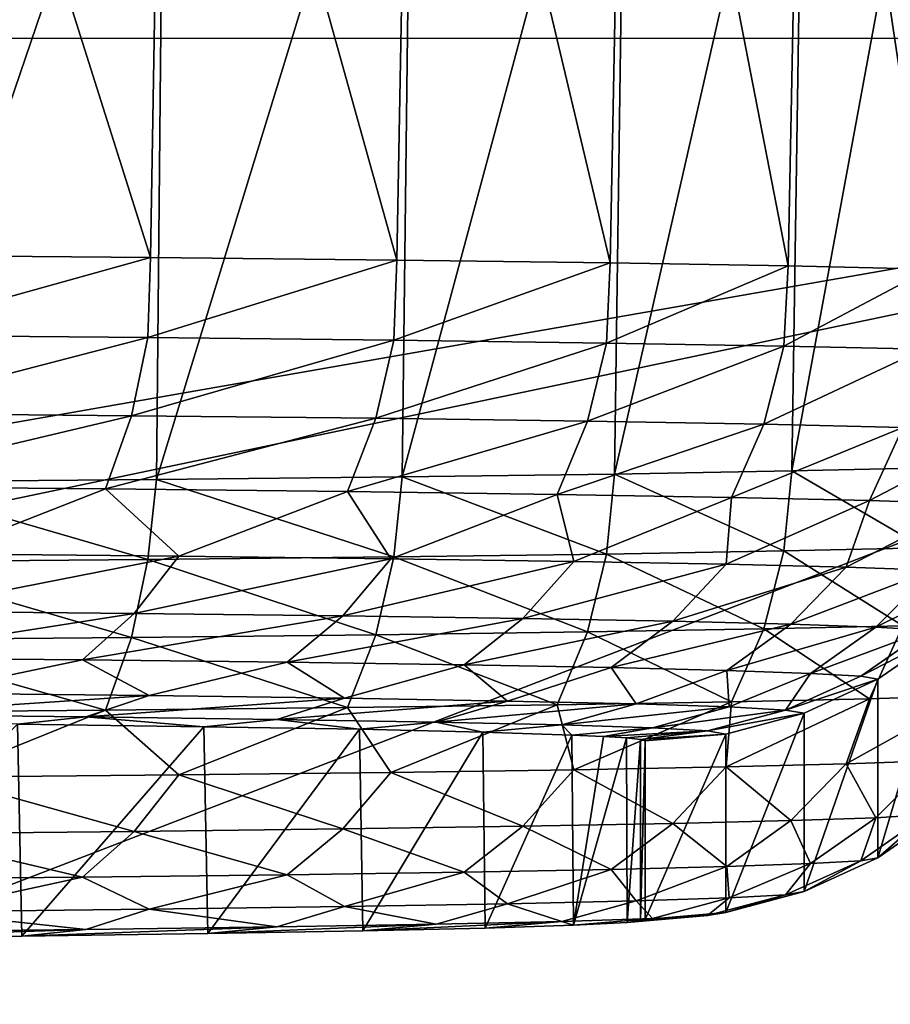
# Model space of a CAD drawing. Header units: millimetres. Extents: x -95 to 95, y -21 to 21.
# Tile 83 of 89: x 82.88 to 84.74, y 14.49 to 16.59. Entities that reach past the tile are written whole.
import ezdxf

# ---------------------------------------------------------------- set-up
doc = ezdxf.new("R2010")
doc.units = ezdxf.units.MM
doc.header["$LTSCALE"] = 135.540879
for name, color, linetype in [('104', 7, 'CONTINUOUS'), ('105', 7, 'CONTINUOUS'), ('107', 7, 'CONTINUOUS'), ('108', 7, 'CONTINUOUS'), ('109', 7, 'CONTINUOUS'), ('19', 7, 'CONTINUOUS'), ('2', 7, 'CONTINUOUS'), ('99', 7, 'CONTINUOUS')]:
    doc.layers.add(name, color=color, linetype=linetype)

msp = doc.modelspace()

# ---------------------------------------------------------------- linework, layer by layer
at = {"layer": '104', "color": 254, "linetype": 'Continuous', "true_color": 0xd7d6db}
for points in [[(83.1619, 16.082, 45.895), (82.5732, 16.0871, 45.3078), (82.6001, 17.8546, 45.3059), (83.1619, 16.082, 45.895)], [(83.1918, 17.8494, 45.8976), (83.1619, 16.082, 45.895), (82.6001, 17.8546, 45.3059), (83.1918, 17.8494, 45.8976)], [(83.6863, 16.0763, 46.5407), (83.1619, 16.082, 45.895), (83.1918, 17.8494, 45.8976), (83.6863, 16.0763, 46.5407)], [(83.7185, 17.8438, 46.548), (83.6863, 16.0763, 46.5407), (83.1918, 17.8494, 45.8976), (83.7185, 17.8438, 46.548)], [(84.1404, 16.0702, 47.2373), (83.6863, 16.0763, 46.5407), (83.7185, 17.8438, 46.548), (84.1404, 16.0702, 47.2373)], [(84.1744, 17.8376, 47.2499), (84.1404, 16.0702, 47.2373), (83.7185, 17.8438, 46.548), (84.1744, 17.8376, 47.2499)], [(84.5195, 16.0638, 47.9778), (84.1404, 16.0702, 47.2373), (84.1744, 17.8376, 47.2499), (84.5195, 16.0638, 47.9778)], [(84.5543, 17.8311, 47.9956), (84.5195, 16.0638, 47.9778), (84.1744, 17.8376, 47.2499), (84.5543, 17.8311, 47.9956)], [(84.8193, 16.057, 48.7536), (84.5195, 16.0638, 47.9778), (84.5543, 17.8311, 47.9956), (84.8193, 16.057, 48.7536)], [(84.8543, 17.8243, 48.7769), (84.8193, 16.057, 48.7536), (84.5543, 17.8311, 47.9956), (84.8543, 17.8243, 48.7769)]]:
    msp.add_3dface(points, dxfattribs=at)
at = {"layer": '105', "color": 254, "linetype": 'Continuous', "true_color": 0xd7d6db}
for points in [[(84.1744, 17.3882, 98.7458), (84.1498, 15.621, 98.7112), (84.5543, 17.3948, 98.0001), (84.1744, 17.3882, 98.7458)], [(84.1498, 15.621, 98.7112), (84.5271, 15.6275, 97.9699), (84.5543, 17.3948, 98.0001), (84.1498, 15.621, 98.7112)], [(84.5271, 15.6275, 97.9699), (84.8251, 15.6343, 97.1934), (84.8543, 17.4016, 97.2187), (84.5271, 15.6275, 97.9699)], [(84.5543, 17.3948, 98.0001), (84.5271, 15.6275, 97.9699), (84.8543, 17.4016, 97.2187), (84.5543, 17.3948, 98.0001)], [(82.5872, 15.6042, 100.6444), (83.1745, 15.6093, 100.0558), (83.1918, 17.3764, 100.098), (82.5872, 15.6042, 100.6444)], [(82.6001, 17.3713, 100.6898), (82.5872, 15.6042, 100.6444), (83.1918, 17.3764, 100.098), (82.6001, 17.3713, 100.6898)], [(83.1745, 15.6093, 100.0558), (83.6973, 15.6149, 99.4089), (83.7185, 17.3821, 99.4476), (83.1745, 15.6093, 100.0558)], [(83.1918, 17.3764, 100.098), (83.1745, 15.6093, 100.0558), (83.7185, 17.3821, 99.4476), (83.1918, 17.3764, 100.098)], [(83.6973, 15.6149, 99.4089), (84.1498, 15.621, 98.7112), (84.1744, 17.3882, 98.7458), (83.6973, 15.6149, 99.4089)], [(83.7185, 17.3821, 99.4476), (83.6973, 15.6149, 99.4089), (84.1744, 17.3882, 98.7458), (83.7185, 17.3821, 99.4476)]]:
    msp.add_3dface(points, dxfattribs=at)
at = {"layer": '107', "color": 254, "linetype": 'Continuous', "true_color": 0xd7d6db}
for points in [[(84.8251, 15.6343, 97.1934), (84.5271, 15.6275, 97.9699), (84.8082, 15.4641, 97.1867), (84.8251, 15.6343, 97.1934)], [(83.6973, 15.6149, 99.4089), (83.1745, 15.6093, 100.0558), (83.6795, 15.4447, 99.402), (83.6973, 15.6149, 99.4089)], [(83.6973, 15.6149, 99.4089), (83.6795, 15.4447, 99.402), (84.1325, 15.4508, 98.7044), (83.6973, 15.6149, 99.4089)], [(84.1498, 15.621, 98.7112), (83.6973, 15.6149, 99.4089), (84.1325, 15.4508, 98.7044), (84.1498, 15.621, 98.7112)], [(84.1498, 15.621, 98.7112), (84.1325, 15.4508, 98.7044), (84.5101, 15.4573, 97.9632), (84.1498, 15.621, 98.7112)], [(84.5271, 15.6275, 97.9699), (84.1498, 15.621, 98.7112), (84.5101, 15.4573, 97.9632), (84.5271, 15.6275, 97.9699)], [(84.5271, 15.6275, 97.9699), (84.5101, 15.4573, 97.9632), (84.8082, 15.4641, 97.1867), (84.5271, 15.6275, 97.9699)], [(82.5872, 15.6042, 100.6444), (82.5678, 15.434, 100.6367), (83.1559, 15.4391, 100.0486), (82.5872, 15.6042, 100.6444)], [(83.1745, 15.6093, 100.0558), (82.5872, 15.6042, 100.6444), (83.1559, 15.4391, 100.0486), (83.1745, 15.6093, 100.0558)], [(83.1745, 15.6093, 100.0558), (83.1559, 15.4391, 100.0486), (83.6795, 15.4447, 99.402), (83.1745, 15.6093, 100.0558)], [(83.1559, 15.4391, 100.0486), (83.6415, 15.2789, 99.373), (83.6795, 15.4447, 99.402), (83.1559, 15.4391, 100.0486)], [(83.6415, 15.2789, 99.373), (84.0919, 15.285, 98.6795), (83.6795, 15.4447, 99.402), (83.6415, 15.2789, 99.373)], [(83.6795, 15.4447, 99.402), (84.0919, 15.285, 98.6795), (84.1325, 15.4508, 98.7044), (83.6795, 15.4447, 99.402)], [(84.0919, 15.285, 98.6795), (84.4673, 15.2914, 97.9427), (84.1325, 15.4508, 98.7044), (84.0919, 15.285, 98.6795)], [(84.1325, 15.4508, 98.7044), (84.4673, 15.2914, 97.9427), (84.5101, 15.4573, 97.9632), (84.1325, 15.4508, 98.7044)], [(84.4673, 15.2914, 97.9427), (84.7636, 15.2981, 97.1707), (84.5101, 15.4573, 97.9632), (84.4673, 15.2914, 97.9427)], [(84.5101, 15.4573, 97.9632), (84.7636, 15.2981, 97.1707), (84.8082, 15.4641, 97.1867), (84.5101, 15.4573, 97.9632)], [(82.5364, 15.2682, 100.6004), (83.1211, 15.2733, 100.0157), (82.5678, 15.434, 100.6367), (82.5364, 15.2682, 100.6004)], [(82.5678, 15.434, 100.6367), (83.1211, 15.2733, 100.0157), (83.1559, 15.4391, 100.0486), (82.5678, 15.434, 100.6367)], [(83.1211, 15.2733, 100.0157), (83.6415, 15.2789, 99.373), (83.1559, 15.4391, 100.0486), (83.1211, 15.2733, 100.0157)], [(84.4673, 15.2914, 97.9427), (84.6926, 15.1428, 97.1463), (84.7636, 15.2981, 97.1707), (84.4673, 15.2914, 97.9427)], [(84.6926, 15.1428, 97.1463), (84.9045, 15.1497, 96.3551), (84.7636, 15.2981, 97.1707), (84.6926, 15.1428, 97.1463)], [(83.1211, 15.2733, 100.0157), (83.5811, 15.1238, 99.3278), (83.6415, 15.2789, 99.373), (83.1211, 15.2733, 100.0157)], [(83.5811, 15.1238, 99.3278), (84.0272, 15.1298, 98.6408), (83.6415, 15.2789, 99.373), (83.5811, 15.1238, 99.3278)], [(83.6415, 15.2789, 99.373), (84.0272, 15.1298, 98.6408), (84.0919, 15.285, 98.6795), (83.6415, 15.2789, 99.373)], [(84.0272, 15.1298, 98.6408), (84.399, 15.1362, 97.911), (84.0919, 15.285, 98.6795), (84.0272, 15.1298, 98.6408)], [(84.0919, 15.285, 98.6795), (84.399, 15.1362, 97.911), (84.4673, 15.2914, 97.9427), (84.0919, 15.285, 98.6795)], [(84.399, 15.1362, 97.911), (84.6926, 15.1428, 97.1463), (84.4673, 15.2914, 97.9427), (84.399, 15.1362, 97.911)], [(82.4864, 15.1132, 100.5435), (83.0656, 15.1182, 99.9644), (82.5364, 15.2682, 100.6004), (82.4864, 15.1132, 100.5435)], [(82.5364, 15.2682, 100.6004), (83.0656, 15.1182, 99.9644), (83.1211, 15.2733, 100.0157), (82.5364, 15.2682, 100.6004)], [(83.0656, 15.1182, 99.9644), (83.5811, 15.1238, 99.3278), (83.1211, 15.2733, 100.0157), (83.0656, 15.1182, 99.9644)], [(83.5811, 15.1238, 99.3278), (83.6733, 14.9861, 99.0187), (84.0272, 15.1298, 98.6408), (83.5811, 15.1238, 99.3278)], [(83.6733, 14.9861, 99.0187), (84.063, 14.9918, 98.3684), (84.0272, 15.1298, 98.6408), (83.6733, 14.9861, 99.0187)], [(84.0272, 15.1298, 98.6408), (84.063, 14.9918, 98.3684), (84.399, 15.1362, 97.911), (84.0272, 15.1298, 98.6408)], [(84.063, 14.9918, 98.3684), (84.3871, 14.9978, 97.6831), (84.399, 15.1362, 97.911), (84.063, 14.9918, 98.3684)], [(84.399, 15.1362, 97.911), (84.3871, 14.9978, 97.6831), (84.6926, 15.1428, 97.1463), (84.399, 15.1362, 97.911)], [(84.3871, 14.9978, 97.6831), (84.6426, 15.004, 96.9693), (84.6926, 15.1428, 97.1463), (84.3871, 14.9978, 97.6831)], [(84.6926, 15.1428, 97.1463), (84.6426, 15.004, 96.9693), (84.9045, 15.1497, 96.3551), (84.6926, 15.1428, 97.1463)], [(84.6426, 15.004, 96.9693), (84.8267, 15.0104, 96.2339), (84.9045, 15.1497, 96.3551), (84.6426, 15.004, 96.9693)], [(82.4864, 15.1132, 100.5435), (82.7126, 14.9759, 100.1893), (83.0656, 15.1182, 99.9644), (82.4864, 15.1132, 100.5435)], [(82.7126, 14.9759, 100.1893), (83.2217, 14.9808, 99.6276), (83.0656, 15.1182, 99.9644), (82.7126, 14.9759, 100.1893)], [(83.0656, 15.1182, 99.9644), (83.2217, 14.9808, 99.6276), (83.5811, 15.1238, 99.3278), (83.0656, 15.1182, 99.9644)], [(83.2217, 14.9808, 99.6276), (83.6733, 14.9861, 99.0187), (83.5811, 15.1238, 99.3278), (83.2217, 14.9808, 99.6276)], [(84.3871, 14.9978, 97.6831), (84.5249, 14.8833, 96.9326), (84.6426, 15.004, 96.9693), (84.3871, 14.9978, 97.6831)], [(84.5249, 14.8833, 96.9326), (84.7061, 14.8896, 96.2089), (84.6426, 15.004, 96.9693), (84.5249, 14.8833, 96.9326)], [(84.6426, 15.004, 96.9693), (84.7061, 14.8896, 96.2089), (84.8267, 15.0104, 96.2339), (84.6426, 15.004, 96.9693)], [(84.7061, 14.8896, 96.2089), (84.8156, 14.8961, 95.471), (84.8267, 15.0104, 96.2339), (84.7061, 14.8896, 96.2089)], [(83.2217, 14.9808, 99.6276), (83.571, 14.8657, 98.9493), (83.6733, 14.9861, 99.0187), (83.2217, 14.9808, 99.6276)], [(83.571, 14.8657, 98.9493), (83.9546, 14.8713, 98.3094), (83.6733, 14.9861, 99.0187), (83.571, 14.8657, 98.9493)], [(83.6733, 14.9861, 99.0187), (83.9546, 14.8713, 98.3094), (84.063, 14.9918, 98.3684), (83.6733, 14.9861, 99.0187)], [(83.9546, 14.8713, 98.3094), (84.2735, 14.8772, 97.635), (84.063, 14.9918, 98.3684), (83.9546, 14.8713, 98.3094)], [(84.063, 14.9918, 98.3684), (84.2735, 14.8772, 97.635), (84.3871, 14.9978, 97.6831), (84.063, 14.9918, 98.3684)], [(84.2735, 14.8772, 97.635), (84.5249, 14.8833, 96.9326), (84.3871, 14.9978, 97.6831), (84.2735, 14.8772, 97.635)], [(82.6256, 14.8556, 100.1013), (83.1266, 14.8605, 99.5485), (82.7126, 14.9759, 100.1893), (82.6256, 14.8556, 100.1013)], [(82.7126, 14.9759, 100.1893), (83.1266, 14.8605, 99.5485), (83.2217, 14.9808, 99.6276), (82.7126, 14.9759, 100.1893)], [(83.1266, 14.8605, 99.5485), (83.571, 14.8657, 98.9493), (83.2217, 14.9808, 99.6276), (83.1266, 14.8605, 99.5485)], [(84.8156, 14.8961, 95.471), (84.7102, 14.8045, 94.725), (84.8522, 14.9026, 94.7258), (84.8156, 14.8961, 95.471)], [(84.2735, 14.8772, 97.635), (84.389, 14.7856, 96.8905), (84.5249, 14.8833, 96.9326), (84.2735, 14.8772, 97.635)], [(84.389, 14.7856, 96.8905), (84.5669, 14.7918, 96.1804), (84.5249, 14.8833, 96.9326), (84.389, 14.7856, 96.8905)], [(84.5249, 14.8833, 96.9326), (84.5669, 14.7918, 96.1804), (84.7061, 14.8896, 96.2089), (84.5249, 14.8833, 96.9326)], [(84.5669, 14.7918, 96.1804), (84.6743, 14.7981, 95.4562), (84.7061, 14.8896, 96.2089), (84.5669, 14.7918, 96.1804)], [(84.7061, 14.8896, 96.2089), (84.6743, 14.7981, 95.4562), (84.8156, 14.8961, 95.471), (84.7061, 14.8896, 96.2089)], [(84.6743, 14.7981, 95.4562), (84.7102, 14.8045, 94.725), (84.8156, 14.8961, 95.471), (84.6743, 14.7981, 95.4562)], [(82.6256, 14.8556, 100.1013), (83.0169, 14.7632, 99.4576), (83.1266, 14.8605, 99.5485), (82.6256, 14.8556, 100.1013)], [(83.0169, 14.7632, 99.4576), (83.453, 14.7683, 98.8696), (83.1266, 14.8605, 99.5485), (83.0169, 14.7632, 99.4576)], [(83.1266, 14.8605, 99.5485), (83.453, 14.7683, 98.8696), (83.571, 14.8657, 98.9493), (83.1266, 14.8605, 99.5485)], [(83.453, 14.7683, 98.8696), (83.8294, 14.7738, 98.2416), (83.571, 14.8657, 98.9493), (83.453, 14.7683, 98.8696)], [(83.571, 14.8657, 98.9493), (83.8294, 14.7738, 98.2416), (83.9546, 14.8713, 98.3094), (83.571, 14.8657, 98.9493)], [(83.8294, 14.7738, 98.2416), (84.1423, 14.7796, 97.5798), (83.9546, 14.8713, 98.3094), (83.8294, 14.7738, 98.2416)], [(83.9546, 14.8713, 98.3094), (84.1423, 14.7796, 97.5798), (84.2735, 14.8772, 97.635), (83.9546, 14.8713, 98.3094)], [(84.1423, 14.7796, 97.5798), (84.389, 14.7856, 96.8905), (84.2735, 14.8772, 97.635), (84.1423, 14.7796, 97.5798)], [(82.5252, 14.7585, 100.0001), (83.0169, 14.7632, 99.4576), (82.6256, 14.8556, 100.1013), (82.5252, 14.7585, 100.0001)], [(84.5669, 14.7918, 96.1804), (84.5135, 14.7256, 95.4877), (84.6743, 14.7981, 95.4562), (84.5669, 14.7918, 96.1804)], [(84.5135, 14.7256, 95.4877), (84.5535, 14.7323, 94.7243), (84.6743, 14.7981, 95.4562), (84.5135, 14.7256, 95.4877)], [(84.6743, 14.7981, 95.4562), (84.5535, 14.7323, 94.7243), (84.7102, 14.8045, 94.725), (84.6743, 14.7981, 95.4562)], [(83.453, 14.7683, 98.8696), (83.575, 14.7004, 98.376), (83.8294, 14.7738, 98.2416), (83.453, 14.7683, 98.8696)], [(83.575, 14.7004, 98.376), (83.9221, 14.7064, 97.6949), (83.8294, 14.7738, 98.2416), (83.575, 14.7004, 98.376)], [(83.8294, 14.7738, 98.2416), (83.9221, 14.7064, 97.6949), (84.1423, 14.7796, 97.5798), (83.8294, 14.7738, 98.2416)], [(83.9221, 14.7064, 97.6949), (84.196, 14.7126, 96.9812), (84.1423, 14.7796, 97.5798), (83.9221, 14.7064, 97.6949)], [(84.1423, 14.7796, 97.5798), (84.196, 14.7126, 96.9812), (84.389, 14.7856, 96.8905), (84.1423, 14.7796, 97.5798)], [(84.196, 14.7126, 96.9812), (84.3939, 14.719, 96.2428), (84.389, 14.7856, 96.8905), (84.196, 14.7126, 96.9812)], [(84.389, 14.7856, 96.8905), (84.3939, 14.719, 96.2428), (84.5669, 14.7918, 96.1804), (84.389, 14.7856, 96.8905)], [(84.3939, 14.719, 96.2428), (84.5135, 14.7256, 95.4877), (84.5669, 14.7918, 96.1804), (84.3939, 14.719, 96.2428)], [(82.5252, 14.7585, 100.0001), (82.6776, 14.6896, 99.6113), (83.0169, 14.7632, 99.4576), (82.5252, 14.7585, 100.0001)], [(82.6776, 14.6896, 99.6113), (83.1587, 14.6948, 99.0172), (83.0169, 14.7632, 99.4576), (82.6776, 14.6896, 99.6113)], [(83.0169, 14.7632, 99.4576), (83.1587, 14.6948, 99.0172), (83.453, 14.7683, 98.8696), (83.0169, 14.7632, 99.4576)], [(83.1587, 14.6948, 99.0172), (83.575, 14.7004, 98.376), (83.453, 14.7683, 98.8696), (83.1587, 14.6948, 99.0172)], [(84.5135, 14.7256, 95.4877), (84.3867, 14.6881, 94.724), (84.5535, 14.7323, 94.7243), (84.5135, 14.7256, 95.4877)], [(83.9221, 14.7064, 97.6949), (84.0374, 14.6689, 96.9293), (84.196, 14.7126, 96.9812), (83.9221, 14.7064, 97.6949)], [(84.0374, 14.6689, 96.9293), (84.2307, 14.6752, 96.2077), (84.196, 14.7126, 96.9812), (84.0374, 14.6689, 96.9293)], [(84.196, 14.7126, 96.9812), (84.2307, 14.6752, 96.2077), (84.3939, 14.719, 96.2428), (84.196, 14.7126, 96.9812)], [(84.2307, 14.6752, 96.2077), (84.3476, 14.6816, 95.4699), (84.3939, 14.719, 96.2428), (84.2307, 14.6752, 96.2077)], [(84.3476, 14.6816, 95.4699), (84.3867, 14.6881, 94.724), (84.5135, 14.7256, 95.4877), (84.3476, 14.6816, 95.4699)], [(84.3939, 14.719, 96.2428), (84.3476, 14.6816, 95.4699), (84.5135, 14.7256, 95.4877), (84.3939, 14.719, 96.2428)], [(82.5536, 14.6464, 99.4993), (83.0237, 14.6515, 98.9188), (82.6776, 14.6896, 99.6113), (82.5536, 14.6464, 99.4993)], [(82.6776, 14.6896, 99.6113), (83.0237, 14.6515, 98.9188), (83.1587, 14.6948, 99.0172), (82.6776, 14.6896, 99.6113)], [(83.0237, 14.6515, 98.9188), (83.4306, 14.657, 98.2923), (83.1587, 14.6948, 99.0172), (83.0237, 14.6515, 98.9188)], [(83.1587, 14.6948, 99.0172), (83.4306, 14.657, 98.2923), (83.575, 14.7004, 98.376), (83.1587, 14.6948, 99.0172)], [(83.4306, 14.657, 98.2923), (83.7697, 14.6628, 97.6267), (83.575, 14.7004, 98.376), (83.4306, 14.657, 98.2923)], [(83.575, 14.7004, 98.376), (83.7697, 14.6628, 97.6267), (83.9221, 14.7064, 97.6949), (83.575, 14.7004, 98.376)], [(83.7697, 14.6628, 97.6267), (84.0374, 14.6689, 96.9293), (83.9221, 14.7064, 97.6949), (83.7697, 14.6628, 97.6267)], [(83.6136, 14.6485, 97.5549), (83.8742, 14.6545, 96.8759), (84.0374, 14.6689, 96.9293), (83.6136, 14.6485, 97.5549)], [(83.7697, 14.6628, 97.6267), (83.6136, 14.6485, 97.5549), (84.0374, 14.6689, 96.9293), (83.7697, 14.6628, 97.6267)], [(83.8742, 14.6545, 96.8759), (84.0625, 14.6606, 96.1732), (84.0374, 14.6689, 96.9293), (83.8742, 14.6545, 96.8759)], [(84.0374, 14.6689, 96.9293), (84.0625, 14.6606, 96.1732), (84.2307, 14.6752, 96.2077), (84.0374, 14.6689, 96.9293)], [(84.0625, 14.6606, 96.1732), (84.1765, 14.6669, 95.4547), (84.2307, 14.6752, 96.2077), (84.0625, 14.6606, 96.1732)], [(84.1765, 14.6669, 95.4547), (84.2052, 14.67, 95.0921), (84.3476, 14.6816, 95.4699), (84.1765, 14.6669, 95.4547)], [(84.2307, 14.6752, 96.2077), (84.1765, 14.6669, 95.4547), (84.3476, 14.6816, 95.4699), (84.2307, 14.6752, 96.2077)], [(84.2052, 14.67, 95.0921), (84.2149, 14.6732, 94.7238), (84.3476, 14.6816, 95.4699), (84.2052, 14.67, 95.0921)], [(84.3476, 14.6816, 95.4699), (84.2149, 14.6732, 94.7238), (84.3867, 14.6881, 94.724), (84.3476, 14.6816, 95.4699)], [(82.4308, 14.6326, 99.3789), (82.888, 14.6376, 98.8133), (83.0237, 14.6515, 98.9188), (82.4308, 14.6326, 99.3789)], [(82.5536, 14.6464, 99.4993), (82.4308, 14.6326, 99.3789), (83.0237, 14.6515, 98.9188), (82.5536, 14.6464, 99.4993)], [(83.0237, 14.6515, 98.9188), (82.888, 14.6376, 98.8133), (83.4306, 14.657, 98.2923), (83.0237, 14.6515, 98.9188)], [(82.888, 14.6376, 98.8133), (83.2837, 14.6429, 98.2031), (83.4306, 14.657, 98.2923), (82.888, 14.6376, 98.8133)], [(83.2837, 14.6429, 98.2031), (83.6136, 14.6485, 97.5549), (83.7697, 14.6628, 97.6267), (83.2837, 14.6429, 98.2031)], [(83.4306, 14.657, 98.2923), (83.2837, 14.6429, 98.2031), (83.7697, 14.6628, 97.6267), (83.4306, 14.657, 98.2923)]]:
    msp.add_3dface(points, dxfattribs=at)
at = {"layer": '108', "color": 254, "linetype": 'Continuous', "true_color": 0xd7d6db}
for points in [[(84.8522, 14.9026, 94.7258), (84.7102, 14.8045, 94.725), (84.8522, 15.2822, 51.2258), (84.8522, 14.9026, 94.7258)], [(84.8522, 15.2822, 51.2258), (84.7102, 14.8045, 94.725), (84.7102, 15.1841, 51.225), (84.8522, 15.2822, 51.2258)], [(84.7102, 14.8045, 94.725), (84.5535, 14.7323, 94.7243), (84.7102, 15.1841, 51.225), (84.7102, 14.8045, 94.725)], [(84.7102, 15.1841, 51.225), (84.5535, 14.7323, 94.7243), (84.5535, 15.1119, 51.2243), (84.7102, 15.1841, 51.225)], [(84.5535, 15.1119, 51.2243), (84.3867, 14.6881, 94.724), (84.3867, 15.0677, 51.224), (84.5535, 15.1119, 51.2243)], [(84.5535, 14.7323, 94.7243), (84.3867, 14.6881, 94.724), (84.5535, 15.1119, 51.2243), (84.5535, 14.7323, 94.7243)], [(84.3867, 14.6881, 94.724), (84.2149, 14.6732, 94.7238), (84.3867, 15.0677, 51.224), (84.3867, 14.6881, 94.724)], [(84.2149, 14.6732, 94.7238), (84.2149, 15.0529, 51.2238), (84.3867, 15.0677, 51.224), (84.2149, 14.6732, 94.7238)]]:
    msp.add_3dface(points, dxfattribs=at)
at = {"layer": '109', "color": 254, "linetype": 'Continuous', "true_color": 0xd7d6db}
for points in [[(82.5732, 16.0871, 45.3078), (83.1619, 16.082, 45.895), (82.5678, 15.9167, 45.3251), (82.5732, 16.0871, 45.3078)], [(83.1619, 16.082, 45.895), (83.1559, 15.9115, 45.9133), (82.5678, 15.9167, 45.3251), (83.1619, 16.082, 45.895)], [(83.1619, 16.082, 45.895), (83.6863, 16.0763, 46.5407), (83.1559, 15.9115, 45.9133), (83.1619, 16.082, 45.895)], [(83.6863, 16.0763, 46.5407), (83.6795, 15.9059, 46.5598), (83.1559, 15.9115, 45.9133), (83.6863, 16.0763, 46.5407)], [(83.6863, 16.0763, 46.5407), (84.1404, 16.0702, 47.2373), (83.6795, 15.9059, 46.5598), (83.6863, 16.0763, 46.5407)], [(84.1404, 16.0702, 47.2373), (84.1325, 15.8998, 47.2574), (83.6795, 15.9059, 46.5598), (84.1404, 16.0702, 47.2373)], [(84.1404, 16.0702, 47.2373), (84.5195, 16.0638, 47.9778), (84.1325, 15.8998, 47.2574), (84.1404, 16.0702, 47.2373)], [(84.5195, 16.0638, 47.9778), (84.5101, 15.8933, 47.9986), (84.1325, 15.8998, 47.2574), (84.5195, 16.0638, 47.9778)], [(84.5195, 16.0638, 47.9778), (84.8193, 16.057, 48.7536), (84.5101, 15.8933, 47.9986), (84.5195, 16.0638, 47.9778)], [(84.8193, 16.057, 48.7536), (84.8082, 15.8866, 48.7751), (84.5101, 15.8933, 47.9986), (84.8193, 16.057, 48.7536)], [(83.1559, 15.9115, 45.9133), (82.5364, 15.7503, 45.3585), (82.5678, 15.9167, 45.3251), (83.1559, 15.9115, 45.9133)], [(83.1211, 15.7452, 45.9432), (82.5364, 15.7503, 45.3585), (83.1559, 15.9115, 45.9133), (83.1211, 15.7452, 45.9432)], [(83.6795, 15.9059, 46.5598), (83.1211, 15.7452, 45.9432), (83.1559, 15.9115, 45.9133), (83.6795, 15.9059, 46.5598)], [(83.6415, 15.7396, 46.5859), (83.1211, 15.7452, 45.9432), (83.6795, 15.9059, 46.5598), (83.6415, 15.7396, 46.5859)], [(84.1325, 15.8998, 47.2574), (83.6415, 15.7396, 46.5859), (83.6795, 15.9059, 46.5598), (84.1325, 15.8998, 47.2574)], [(84.0919, 15.7335, 47.2794), (83.6415, 15.7396, 46.5859), (84.1325, 15.8998, 47.2574), (84.0919, 15.7335, 47.2794)], [(84.5101, 15.8933, 47.9986), (84.0919, 15.7335, 47.2794), (84.1325, 15.8998, 47.2574), (84.5101, 15.8933, 47.9986)], [(84.4673, 15.7271, 48.0162), (84.0919, 15.7335, 47.2794), (84.5101, 15.8933, 47.9986), (84.4673, 15.7271, 48.0162)], [(84.8082, 15.8866, 48.7751), (84.4673, 15.7271, 48.0162), (84.5101, 15.8933, 47.9986), (84.8082, 15.8866, 48.7751)], [(84.7636, 15.7204, 48.7882), (84.4673, 15.7271, 48.0162), (84.8082, 15.8866, 48.7751), (84.7636, 15.7204, 48.7882)], [(83.1211, 15.7452, 45.9432), (82.4864, 15.5943, 45.4127), (82.5364, 15.7503, 45.3585), (83.1211, 15.7452, 45.9432)], [(83.0656, 15.5892, 45.9918), (82.4864, 15.5943, 45.4127), (83.1211, 15.7452, 45.9432), (83.0656, 15.5892, 45.9918)], [(83.6415, 15.7396, 46.5859), (83.0656, 15.5892, 45.9918), (83.1211, 15.7452, 45.9432), (83.6415, 15.7396, 46.5859)], [(83.5811, 15.5837, 46.6284), (83.0656, 15.5892, 45.9918), (83.6415, 15.7396, 46.5859), (83.5811, 15.5837, 46.6284)], [(84.0919, 15.7335, 47.2794), (83.5811, 15.5837, 46.6284), (83.6415, 15.7396, 46.5859), (84.0919, 15.7335, 47.2794)], [(84.0272, 15.5777, 47.3154), (83.5811, 15.5837, 46.6284), (84.0919, 15.7335, 47.2794), (84.0272, 15.5777, 47.3154)], [(84.4673, 15.7271, 48.0162), (84.0272, 15.5777, 47.3154), (84.0919, 15.7335, 47.2794), (84.4673, 15.7271, 48.0162)], [(84.399, 15.5713, 48.0452), (84.0272, 15.5777, 47.3154), (84.4673, 15.7271, 48.0162), (84.399, 15.5713, 48.0452)], [(84.7636, 15.7204, 48.7882), (84.399, 15.5713, 48.0452), (84.4673, 15.7271, 48.0162), (84.7636, 15.7204, 48.7882)], [(84.6926, 15.5647, 48.8099), (84.399, 15.5713, 48.0452), (84.7636, 15.7204, 48.7882), (84.6926, 15.5647, 48.8099)], [(84.9776, 15.7134, 49.5869), (84.6926, 15.5647, 48.8099), (84.7636, 15.7204, 48.7882), (84.9776, 15.7134, 49.5869)], [(84.9045, 15.5577, 49.6011), (84.6926, 15.5647, 48.8099), (84.9776, 15.7134, 49.5869), (84.9045, 15.5577, 49.6011)], [(83.0656, 15.5892, 45.9918), (82.7126, 15.4509, 45.7644), (82.4864, 15.5943, 45.4127), (83.0656, 15.5892, 45.9918)], [(83.2217, 15.446, 46.3261), (82.7126, 15.4509, 45.7644), (83.0656, 15.5892, 45.9918), (83.2217, 15.446, 46.3261)], [(83.5811, 15.5837, 46.6284), (83.2217, 15.446, 46.3261), (83.0656, 15.5892, 45.9918), (83.5811, 15.5837, 46.6284)], [(83.6733, 15.4406, 46.9351), (83.2217, 15.446, 46.3261), (83.5811, 15.5837, 46.6284), (83.6733, 15.4406, 46.9351)], [(84.0272, 15.5777, 47.3154), (83.6733, 15.4406, 46.9351), (83.5811, 15.5837, 46.6284), (84.0272, 15.5777, 47.3154)], [(84.063, 15.435, 47.5853), (83.6733, 15.4406, 46.9351), (84.0272, 15.5777, 47.3154), (84.063, 15.435, 47.5853)], [(84.399, 15.5713, 48.0452), (84.063, 15.435, 47.5853), (84.0272, 15.5777, 47.3154), (84.399, 15.5713, 48.0452)], [(84.3871, 15.429, 48.2706), (84.063, 15.435, 47.5853), (84.399, 15.5713, 48.0452), (84.3871, 15.429, 48.2706)], [(84.6926, 15.5647, 48.8099), (84.3871, 15.429, 48.2706), (84.399, 15.5713, 48.0452), (84.6926, 15.5647, 48.8099)], [(84.6426, 15.4228, 48.9844), (84.3871, 15.429, 48.2706), (84.6926, 15.5647, 48.8099), (84.6426, 15.4228, 48.9844)], [(84.9045, 15.5577, 49.6011), (84.6426, 15.4228, 48.9844), (84.6926, 15.5647, 48.8099), (84.9045, 15.5577, 49.6011)], [(84.8267, 15.4163, 49.7198), (84.6426, 15.4228, 48.9844), (84.9045, 15.5577, 49.6011), (84.8267, 15.4163, 49.7198)], [(83.2217, 15.446, 46.3261), (82.6256, 15.3291, 45.8503), (82.7126, 15.4509, 45.7644), (83.2217, 15.446, 46.3261)], [(83.1266, 15.3243, 46.4031), (82.6256, 15.3291, 45.8503), (83.2217, 15.446, 46.3261), (83.1266, 15.3243, 46.4031)], [(83.6733, 15.4406, 46.9351), (83.1266, 15.3243, 46.4031), (83.2217, 15.446, 46.3261), (83.6733, 15.4406, 46.9351)], [(83.571, 15.319, 47.0023), (83.1266, 15.3243, 46.4031), (83.6733, 15.4406, 46.9351), (83.571, 15.319, 47.0023)], [(84.063, 15.435, 47.5853), (83.571, 15.319, 47.0023), (83.6733, 15.4406, 46.9351), (84.063, 15.435, 47.5853)], [(83.9546, 15.3135, 47.6422), (83.571, 15.319, 47.0023), (84.063, 15.435, 47.5853), (83.9546, 15.3135, 47.6422)], [(84.3871, 15.429, 48.2706), (83.9546, 15.3135, 47.6422), (84.063, 15.435, 47.5853), (84.3871, 15.429, 48.2706)], [(84.2735, 15.3076, 48.3166), (83.9546, 15.3135, 47.6422), (84.3871, 15.429, 48.2706), (84.2735, 15.3076, 48.3166)], [(84.6426, 15.4228, 48.9844), (84.2735, 15.3076, 48.3166), (84.3871, 15.429, 48.2706), (84.6426, 15.4228, 48.9844)], [(84.5249, 15.3014, 49.0191), (84.2735, 15.3076, 48.3166), (84.6426, 15.4228, 48.9844), (84.5249, 15.3014, 49.0191)], [(84.8267, 15.4163, 49.7198), (84.5249, 15.3014, 49.0191), (84.6426, 15.4228, 48.9844), (84.8267, 15.4163, 49.7198)], [(84.7061, 15.2951, 49.7427), (84.5249, 15.3014, 49.0191), (84.8267, 15.4163, 49.7198), (84.7061, 15.2951, 49.7427)], [(84.938, 15.4098, 50.4697), (84.7061, 15.2951, 49.7427), (84.8267, 15.4163, 49.7198), (84.938, 15.4098, 50.4697)], [(84.8156, 15.2887, 50.4807), (84.7061, 15.2951, 49.7427), (84.938, 15.4098, 50.4697), (84.8156, 15.2887, 50.4807)], [(83.1266, 15.3243, 46.4031), (82.5252, 15.2301, 45.9499), (82.6256, 15.3291, 45.8503), (83.1266, 15.3243, 46.4031)], [(83.0169, 15.2254, 46.4923), (82.5252, 15.2301, 45.9499), (83.1266, 15.3243, 46.4031), (83.0169, 15.2254, 46.4923)], [(83.571, 15.319, 47.0023), (83.0169, 15.2254, 46.4923), (83.1266, 15.3243, 46.4031), (83.571, 15.319, 47.0023)], [(83.453, 15.2203, 47.0804), (83.0169, 15.2254, 46.4923), (83.571, 15.319, 47.0023), (83.453, 15.2203, 47.0804)], [(83.9546, 15.3135, 47.6422), (83.453, 15.2203, 47.0804), (83.571, 15.319, 47.0023), (83.9546, 15.3135, 47.6422)], [(83.8294, 15.2148, 47.7083), (83.453, 15.2203, 47.0804), (83.9546, 15.3135, 47.6422), (83.8294, 15.2148, 47.7083)], [(84.2735, 15.3076, 48.3166), (83.8294, 15.2148, 47.7083), (83.9546, 15.3135, 47.6422), (84.2735, 15.3076, 48.3166)], [(84.1423, 15.209, 48.3701), (83.8294, 15.2148, 47.7083), (84.2735, 15.3076, 48.3166), (84.1423, 15.209, 48.3701)], [(84.5249, 15.3014, 49.0191), (84.1423, 15.209, 48.3701), (84.2735, 15.3076, 48.3166), (84.5249, 15.3014, 49.0191)], [(84.389, 15.203, 49.0594), (84.1423, 15.209, 48.3701), (84.5249, 15.3014, 49.0191), (84.389, 15.203, 49.0594)], [(84.7061, 15.2951, 49.7427), (84.389, 15.203, 49.0594), (84.5249, 15.3014, 49.0191), (84.7061, 15.2951, 49.7427)], [(84.5669, 15.1968, 49.7696), (84.389, 15.203, 49.0594), (84.7061, 15.2951, 49.7427), (84.5669, 15.1968, 49.7696)], [(84.8156, 15.2887, 50.4807), (84.5669, 15.1968, 49.7696), (84.7061, 15.2951, 49.7427), (84.8156, 15.2887, 50.4807)], [(84.6743, 15.1905, 50.4937), (84.5669, 15.1968, 49.7696), (84.8156, 15.2887, 50.4807), (84.6743, 15.1905, 50.4937)], [(84.8522, 15.2822, 51.2258), (84.6743, 15.1905, 50.4937), (84.8156, 15.2887, 50.4807), (84.8522, 15.2822, 51.2258)], [(84.8522, 15.2822, 51.2258), (84.7102, 15.1841, 51.225), (84.6743, 15.1905, 50.4937), (84.8522, 15.2822, 51.2258)], [(83.0169, 15.2254, 46.4923), (82.6776, 15.1546, 46.3374), (82.5252, 15.2301, 45.9499), (83.0169, 15.2254, 46.4923)], [(83.1587, 15.1494, 46.9315), (82.6776, 15.1546, 46.3374), (83.0169, 15.2254, 46.4923), (83.1587, 15.1494, 46.9315)], [(83.453, 15.2203, 47.0804), (83.1587, 15.1494, 46.9315), (83.0169, 15.2254, 46.4923), (83.453, 15.2203, 47.0804)], [(83.575, 15.1438, 47.5726), (83.1587, 15.1494, 46.9315), (83.453, 15.2203, 47.0804), (83.575, 15.1438, 47.5726)], [(83.8294, 15.2148, 47.7083), (83.575, 15.1438, 47.5726), (83.453, 15.2203, 47.0804), (83.8294, 15.2148, 47.7083)], [(83.9221, 15.1378, 48.2538), (83.575, 15.1438, 47.5726), (83.8294, 15.2148, 47.7083), (83.9221, 15.1378, 48.2538)], [(84.1423, 15.209, 48.3701), (83.9221, 15.1378, 48.2538), (83.8294, 15.2148, 47.7083), (84.1423, 15.209, 48.3701)], [(84.196, 15.1316, 48.9675), (83.9221, 15.1378, 48.2538), (84.1423, 15.209, 48.3701), (84.196, 15.1316, 48.9675)], [(84.389, 15.203, 49.0594), (84.196, 15.1316, 48.9675), (84.1423, 15.209, 48.3701), (84.389, 15.203, 49.0594)], [(84.3939, 15.1252, 49.7059), (84.196, 15.1316, 48.9675), (84.389, 15.203, 49.0594), (84.3939, 15.1252, 49.7059)], [(84.5669, 15.1968, 49.7696), (84.3939, 15.1252, 49.7059), (84.389, 15.203, 49.0594), (84.5669, 15.1968, 49.7696)], [(84.5135, 15.1186, 50.4609), (84.3939, 15.1252, 49.7059), (84.5669, 15.1968, 49.7696), (84.5135, 15.1186, 50.4609)], [(84.6743, 15.1905, 50.4937), (84.5135, 15.1186, 50.4609), (84.5669, 15.1968, 49.7696), (84.6743, 15.1905, 50.4937)], [(84.7102, 15.1841, 51.225), (84.5135, 15.1186, 50.4609), (84.6743, 15.1905, 50.4937), (84.7102, 15.1841, 51.225)], [(84.7102, 15.1841, 51.225), (84.5535, 15.1119, 51.2243), (84.5135, 15.1186, 50.4609), (84.7102, 15.1841, 51.225)], [(83.1587, 15.1494, 46.9315), (82.5536, 15.1094, 46.4486), (82.6776, 15.1546, 46.3374), (83.1587, 15.1494, 46.9315)], [(83.0237, 15.1043, 47.0291), (82.5536, 15.1094, 46.4486), (83.1587, 15.1494, 46.9315), (83.0237, 15.1043, 47.0291)], [(83.575, 15.1438, 47.5726), (83.0237, 15.1043, 47.0291), (83.1587, 15.1494, 46.9315), (83.575, 15.1438, 47.5726)], [(83.4306, 15.0989, 47.6556), (83.0237, 15.1043, 47.0291), (83.575, 15.1438, 47.5726), (83.4306, 15.0989, 47.6556)], [(83.9221, 15.1378, 48.2538), (83.4306, 15.0989, 47.6556), (83.575, 15.1438, 47.5726), (83.9221, 15.1378, 48.2538)], [(83.7697, 15.0931, 48.3212), (83.4306, 15.0989, 47.6556), (83.9221, 15.1378, 48.2538), (83.7697, 15.0931, 48.3212)], [(84.196, 15.1316, 48.9675), (83.7697, 15.0931, 48.3212), (83.9221, 15.1378, 48.2538), (84.196, 15.1316, 48.9675)], [(84.0374, 15.087, 49.0186), (83.7697, 15.0931, 48.3212), (84.196, 15.1316, 48.9675), (84.0374, 15.087, 49.0186)], [(84.3939, 15.1252, 49.7059), (84.0374, 15.087, 49.0186), (84.196, 15.1316, 48.9675), (84.3939, 15.1252, 49.7059)], [(83.0237, 15.1043, 47.0291), (82.8783, 15.0887, 47.121), (82.5536, 15.1094, 46.4486), (83.0237, 15.1043, 47.0291)], [(84.2307, 15.0807, 49.7402), (84.0374, 15.087, 49.0186), (84.3939, 15.1252, 49.7059), (84.2307, 15.0807, 49.7402)], [(84.5135, 15.1186, 50.4609), (84.2307, 15.0807, 49.7402), (84.3939, 15.1252, 49.7059), (84.5135, 15.1186, 50.4609)], [(84.3476, 15.0742, 50.478), (84.2307, 15.0807, 49.7402), (84.5135, 15.1186, 50.4609), (84.3476, 15.0742, 50.478)], [(84.5535, 15.1119, 51.2243), (84.3476, 15.0742, 50.478), (84.5135, 15.1186, 50.4609), (84.5535, 15.1119, 51.2243)], [(84.5535, 15.1119, 51.2243), (84.3867, 15.0677, 51.224), (84.3476, 15.0742, 50.478), (84.5535, 15.1119, 51.2243)], [(83.2754, 15.0833, 47.7303), (82.8783, 15.0887, 47.121), (83.0237, 15.1043, 47.0291), (83.2754, 15.0833, 47.7303)], [(83.4306, 15.0989, 47.6556), (83.2754, 15.0833, 47.7303), (83.0237, 15.1043, 47.0291), (83.4306, 15.0989, 47.6556)], [(83.6069, 15.0777, 48.3777), (83.2754, 15.0833, 47.7303), (83.4306, 15.0989, 47.6556), (83.6069, 15.0777, 48.3777)], [(83.7697, 15.0931, 48.3212), (83.6069, 15.0777, 48.3777), (83.4306, 15.0989, 47.6556), (83.7697, 15.0931, 48.3212)], [(83.8691, 15.0718, 49.0562), (83.6069, 15.0777, 48.3777), (83.7697, 15.0931, 48.3212), (83.8691, 15.0718, 49.0562)], [(84.0374, 15.087, 49.0186), (83.8691, 15.0718, 49.0562), (83.7697, 15.0931, 48.3212), (84.0374, 15.087, 49.0186)], [(84.0591, 15.0656, 49.7585), (83.8691, 15.0718, 49.0562), (84.0374, 15.087, 49.0186), (84.0591, 15.0656, 49.7585)], [(84.2307, 15.0807, 49.7402), (84.0591, 15.0656, 49.7585), (84.0374, 15.087, 49.0186), (84.2307, 15.0807, 49.7402)], [(84.1263, 15.0625, 50.1158), (84.0591, 15.0656, 49.7585), (84.2307, 15.0807, 49.7402), (84.1263, 15.0625, 50.1158)], [(84.3476, 15.0742, 50.478), (84.1263, 15.0625, 50.1158), (84.2307, 15.0807, 49.7402), (84.3476, 15.0742, 50.478)], [(84.1751, 15.0594, 50.4798), (84.1263, 15.0625, 50.1158), (84.3476, 15.0742, 50.478), (84.1751, 15.0594, 50.4798)], [(84.2049, 15.0561, 50.8501), (84.1751, 15.0594, 50.4798), (84.3476, 15.0742, 50.478), (84.2049, 15.0561, 50.8501)], [(84.3867, 15.0677, 51.224), (84.2049, 15.0561, 50.8501), (84.3476, 15.0742, 50.478), (84.3867, 15.0677, 51.224)], [(84.2149, 15.0529, 51.2238), (84.2049, 15.0561, 50.8501), (84.3867, 15.0677, 51.224), (84.2149, 15.0529, 51.2238)]]:
    msp.add_3dface(points, dxfattribs=at)
at = {"layer": '19', "color": 7, "linetype": 'Continuous', "true_color": 0xe0f2ff}
for points in [[(1.5, 16.5487, 110), (87.5488, 16.5487, 110), (1.5, 1.4963, 110), (1.5, 16.5487, 110)], [(1.5, -16.5487, 110), (1.5, -1.4963, 110), (87.5488, 16.5487, 110), (1.5, -16.5487, 110)], [(87.5488, 16.5487, 110), (1.5, -1.4963, 110), (1.5, 1.4963, 110), (87.5488, 16.5487, 110)], [(87.5488, -16.5487, 110), (1.5, -16.5487, 110), (87.5488, 16.5487, 110), (87.5488, -16.5487, 110)]]:
    msp.add_3dface(points, dxfattribs=at)
at = {"layer": '2', "color": 7, "linetype": 'Continuous', "true_color": 0xe0f2ff}
for points in [[(94, -20, 112.5), (94, 20, 112.5), (-94, 20, 112.5), (94, -20, 112.5)], [(-94, -20, 112.5), (94, -20, 112.5), (-94, 20, 112.5), (-94, -20, 112.5)]]:
    msp.add_3dface(points, dxfattribs=at)
at = {"layer": '99', "color": 254, "linetype": 'Continuous', "true_color": 0xd7d6db}
for points in [[(82.888, 14.6376, 98.8133), (82.4308, 14.6326, 99.3789), (82.8783, 15.0887, 47.121), (82.888, 14.6376, 98.8133)], [(83.2754, 15.0833, 47.7303), (82.888, 14.6376, 98.8133), (82.8783, 15.0887, 47.121), (83.2754, 15.0833, 47.7303)], [(83.2837, 14.6429, 98.2031), (82.888, 14.6376, 98.8133), (83.2754, 15.0833, 47.7303), (83.2837, 14.6429, 98.2031)], [(83.6069, 15.0777, 48.3777), (83.2837, 14.6429, 98.2031), (83.2754, 15.0833, 47.7303), (83.6069, 15.0777, 48.3777)], [(83.6136, 14.6485, 97.5549), (83.2837, 14.6429, 98.2031), (83.6069, 15.0777, 48.3777), (83.6136, 14.6485, 97.5549)], [(83.8691, 15.0718, 49.0562), (83.6136, 14.6485, 97.5549), (83.6069, 15.0777, 48.3777), (83.8691, 15.0718, 49.0562)], [(83.8742, 14.6545, 96.8759), (83.6136, 14.6485, 97.5549), (83.8691, 15.0718, 49.0562), (83.8742, 14.6545, 96.8759)], [(84.0591, 15.0656, 49.7585), (83.8742, 14.6545, 96.8759), (83.8691, 15.0718, 49.0562), (84.0591, 15.0656, 49.7585)], [(84.0625, 14.6606, 96.1732), (83.8742, 14.6545, 96.8759), (84.0591, 15.0656, 49.7585), (84.0625, 14.6606, 96.1732)], [(84.1263, 15.0625, 50.1158), (84.0625, 14.6606, 96.1732), (84.0591, 15.0656, 49.7585), (84.1263, 15.0625, 50.1158)], [(84.1751, 15.0594, 50.4798), (84.0625, 14.6606, 96.1732), (84.1263, 15.0625, 50.1158), (84.1751, 15.0594, 50.4798)], [(84.1765, 14.6669, 95.4547), (84.0625, 14.6606, 96.1732), (84.1751, 15.0594, 50.4798), (84.1765, 14.6669, 95.4547)], [(84.2049, 15.0561, 50.8501), (84.1765, 14.6669, 95.4547), (84.1751, 15.0594, 50.4798), (84.2049, 15.0561, 50.8501)], [(84.2052, 14.67, 95.0921), (84.1765, 14.6669, 95.4547), (84.2049, 15.0561, 50.8501), (84.2052, 14.67, 95.0921)], [(84.2149, 15.0529, 51.2238), (84.2052, 14.67, 95.0921), (84.2049, 15.0561, 50.8501), (84.2149, 15.0529, 51.2238)], [(84.2149, 14.6732, 94.7238), (84.2052, 14.67, 95.0921), (84.2149, 15.0529, 51.2238), (84.2149, 14.6732, 94.7238)]]:
    msp.add_3dface(points, dxfattribs=at)

doc.saveas('drawing.dxf')
